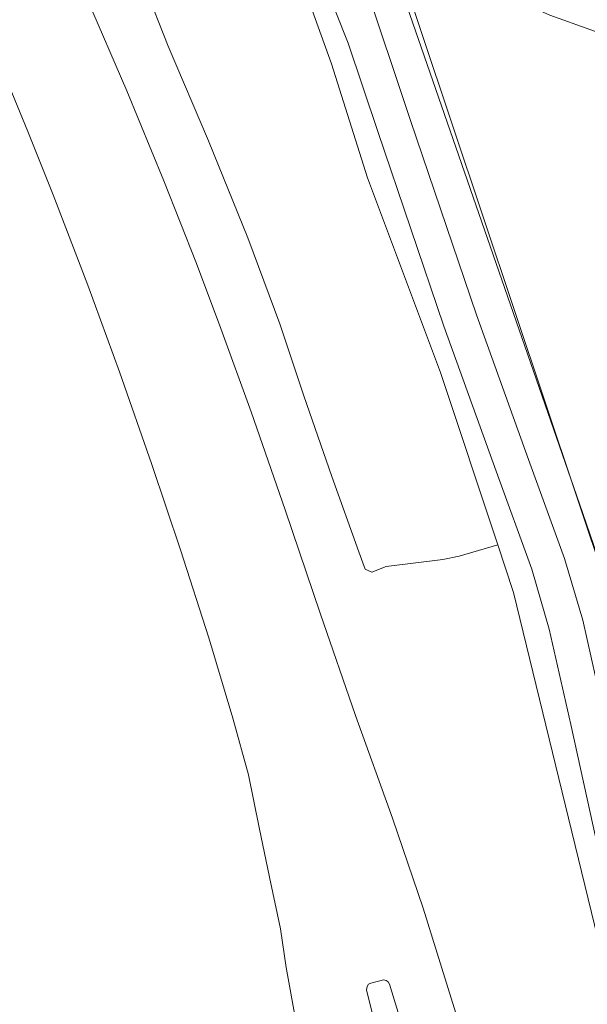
# Model space of a CAD drawing. Header units: metres. Extents: x 250001 to 257773, y 598992 to 609118.
# Tile 24 of 256: x 251252 to 251301, y 600891 to 600976. Entities that reach past the tile are written whole.
import ezdxf
from ezdxf.lldxf.tags import DXFTag

# ---------------------------------------------------------------- set-up
doc = ezdxf.new("R2010")
doc.units = ezdxf.units.M
for name, color, linetype, lineweight in [('B-WE-GR-GROENVOORZIENING-GV', 252, 'Continuous', 18), ('B-WE-IE-TERREINAFSCHEIDING_KUNSTMATIG_HEKWERK-G', 252, 'IE-TERREINAFSCHEIDING-KUNSTMATIG', 18), ('B-WE-KG-GRENS_PERCEEL-G', 150, 'KG-PERCEEL', 18), ('B-WE-OG-WATER-GV', 252, 'Continuous', 18), ('B-WE-OG-WATER_SLOOT-GV', 252, 'Continuous', 18), ('B-WE-VH-VERHARDING_GESLOTEN-GV', 252, 'Continuous', 18), ('B-WE-VH-VERHARDING_OPEN-GV', 252, 'Continuous', 18), ('X-XX-AL-REFERENTIE-G', 7, 'Continuous', 18)]:
    doc.layers.add(name, color=color, linetype=linetype, lineweight=lineweight)
doc.styles.get("Standard").update_dxf_attribs({"font": 'NLCS-ISO.ttf'})
doc.linetypes.add('IE-TERREINAFSCHEIDING-KUNSTMATIG', pattern='A,4,[82,NLCS.shx,S=0.75,R=90,X=0,Y=0],4,-2', length=10)
tags = doc.linetypes.add('KG-PERCEEL', pattern='A,5.5,-2,["P",Standard,S=1.8,R=0,X=-0.5,Y=-0.9],-2,5.5,-2,[5,NLCS.SHX,S=0.75,R=0,X=0,Y=0],-2', length=19).pattern_tags.tags
tags[6] = DXFTag(74, 10)

# ---------------------------------------------------------------- blocks, each defined once
blk = doc.blocks.new('BS2021-132-Xref-KAD-20210617')
at = {"layer": 'B-WE-KG-GRENS_PERCEEL-G', "flags": 128}
blk.add_lwpolyline([(251282.863, 600985.353), (251283.694, 600983.411), (251302.566, 600926.98), (251308.913, 600899.212), (251309.596, 600893.831), (251309.957, 600891.785)], dxfattribs=at)
blk = doc.blocks.new('BS2021-132-Xref-BGT-GRIJS-20210617-aangepast')
at = {"layer": 'B-WE-GR-GROENVOORZIENING-GV', "flags": 128}
for points in [[(251305.696, 600889.082), (251304.436, 600890.923), (251303.142, 600893.285), (251301.712, 600896.605), (251294.419, 600926.612), (251293.046, 600930.742), (251289.711, 600929.761), (251288.268, 600929.485), (251283.369, 600928.889), (251282.115, 600928.382), (251281.546, 600928.64), (251281.35, 600929.187), (251281.005, 600930.149), (251278.665, 600936.671), (251276.228, 600943.674), (251274.161, 600949.906), (251271.368, 600957.363), (251267.971, 600965.788), (251264.477, 600974.004), (251262.432, 600979.226), (251257.923, 600989.329), (251248.138, 600998.608)], [(251250.348, 600993.894), (251253.922, 600986.104), (251257.392, 600978.246), (251260.877, 600970.111), (251264.093, 600962.317), (251266.922, 600955.143), (251269.048, 600949.527), (251271.658, 600942.285), (251274.601, 600933.789), (251277.686, 600924.728), (251280.706, 600915.946), (251283.912, 600907.039), (251286.584, 600899.256), (251290.211, 600887.531)], [(251284.166, 600980.362), (251300.124, 600934.312), (251302.561, 600927.256)], [(251301.108, 600975.399), (251297.563, 600976.673)]]:
    blk.add_lwpolyline(points, dxfattribs=at)
at = {"layer": 'B-WE-IE-TERREINAFSCHEIDING_KUNSTMATIG_HEKWERK-G', "flags": 128}
for points in [[(251283.414, 600982.926), (251283.495, 600982.746), (251284.166, 600980.362), (251300.124, 600934.312), (251302.561, 600927.256), (251308.244, 600900.984), (251310.223, 600891.337)], [(251283.414, 600982.926), (251291.926, 600979.237), (251297.563, 600976.673), (251301.108, 600975.399), (251306.037, 600973.643), (251311.474, 600971.786), (251314.669, 600970.644), (251321.294, 600969.216), (251325.653, 600968.413), (251331.009, 600967.589), (251336.345, 600966.902), (251340.743, 600966.347), (251346.777, 600965.996), (251355.099, 600965.543), (251361.269, 600965.156), (251367.302, 600964.726), (251366.476, 600954.836), (251366.124, 600952.043), (251359.15, 600944.15)]]:
    blk.add_lwpolyline(points, dxfattribs=at)
at = {"layer": 'B-WE-OG-WATER-GV', "flags": 128}
for points in [[(251250.239, 601044.68), (251255.92, 601033.087), (251260.688, 601022.806), (251267.708, 601007.054), (251274.073, 600990.119), (251275.455, 600986.692), (251276.822, 600982.499), (251280.075, 600974.253), (251282.639, 600966.588), (251288.377, 600949.702), (251292.895, 600937.135), (251295.986, 600928.636), (251297.51, 600923.454), (251299.381, 600915.174), (251301.627, 600904.927), (251302.84, 600899.184), (251303.937, 600896.239), (251304.297, 600895.364), (251305.238, 600893.152), (251305.905, 600891.821), (251305.974, 600891.672), (251306.119, 600891.392), (251306.277, 600891.119), (251306.45, 600890.855)], [(251308.094, 600890.499), (251307.54, 600891.18), (251307.067, 600891.971), (251306.757, 600892.632), (251306.479, 600893.556), (251306.346, 600894.953), (251306.431, 600896.024), (251306.286, 600897.383), (251304.56, 600905.558), (251302.31, 600915.826), (251300.415, 600924.209), (251298.837, 600929.573), (251295.716, 600938.155), (251291.209, 600950.693), (251285.481, 600967.546), (251281.364, 600979.855)]]:
    blk.add_lwpolyline(points, dxfattribs=at)
at = {"layer": 'B-WE-OG-WATER_SLOOT-GV', "flags": 128}
for points in [[(251245.839, 601049.069), (251254.69, 601031.689), (251261.66, 601017.15), (251268.48, 601000.67), (251270.609, 600993.189), (251274.649, 600983.569), (251278.64, 600972.469), (251281.737, 600962.592), (251288.075, 600945.693), (251293.046, 600930.742), (251294.419, 600926.612), (251301.712, 600896.605), (251303.142, 600893.285), (251304.436, 600890.923), (251305.696, 600889.082)], [(251302.561, 600927.256), (251300.124, 600934.312), (251284.166, 600980.362)], [(251297.563, 600976.673), (251301.108, 600975.399)], [(251281.364, 600979.855), (251285.481, 600967.546), (251291.209, 600950.693), (251295.716, 600938.155), (251298.837, 600929.573), (251300.415, 600924.209), (251302.31, 600915.826), (251304.56, 600905.558), (251306.286, 600897.383), (251306.431, 600896.024), (251306.346, 600894.953), (251306.479, 600893.556), (251306.757, 600892.632), (251307.067, 600891.971), (251307.54, 600891.18), (251308.094, 600890.499)], [(251306.45, 600890.855), (251306.277, 600891.119), (251306.119, 600891.392), (251305.974, 600891.672), (251305.905, 600891.821), (251305.238, 600893.152), (251304.297, 600895.364), (251303.937, 600896.239), (251302.84, 600899.184), (251301.627, 600904.927), (251299.381, 600915.174), (251297.51, 600923.454), (251295.986, 600928.636), (251292.895, 600937.135), (251288.377, 600949.702), (251282.639, 600966.588), (251280.075, 600974.253), (251276.822, 600982.499), (251275.455, 600986.692), (251274.073, 600990.119), (251267.708, 601007.054), (251260.688, 601022.806), (251255.92, 601033.087), (251250.239, 601044.68)]]:
    blk.add_lwpolyline(points, dxfattribs=at)
at = {"layer": 'B-WE-VH-VERHARDING_GESLOTEN-GV', "flags": 128}
for points in [[(251249.05, 600974.491), (251252.312, 600966.609), (251254.492, 600961.11), (251257.51, 600953.285), (251260.247, 600945.757), (251263.069, 600937.723), (251265.55, 600930.309), (251267.988, 600922.694), (251270.063, 600915.725), (251271.434, 600910.81), (251272.368, 600906.256), (251273.245, 600901.926), (251274.203, 600897.446), (251274.701, 600894.115), (251276.542, 600883.904)], [(251290.211, 600887.531), (251286.584, 600899.256), (251283.912, 600907.039), (251280.706, 600915.946), (251277.686, 600924.728), (251274.601, 600933.789), (251271.658, 600942.285), (251269.048, 600949.527), (251266.922, 600955.143), (251264.093, 600962.317), (251260.877, 600970.111), (251257.392, 600978.246), (251253.922, 600986.104), (251250.348, 600993.894)], [(251283.591, 600884.315), (251281.676, 600892.165), (251281.719, 600892.456), (251281.852, 600892.646), (251282.052, 600892.755), (251282.578, 600892.894), (251282.812, 600892.946), (251283.132, 600893.03), (251283.355, 600892.989), (251283.557, 600892.865), (251283.649, 600892.666), (251287.879, 600878.831)]]:
    blk.add_lwpolyline(points, dxfattribs=at)
at = {"layer": 'B-WE-VH-VERHARDING_OPEN-GV', "flags": 128}
blk.add_lwpolyline([(251287.879, 600878.831), (251283.649, 600892.666), (251283.557, 600892.865), (251283.355, 600892.989), (251283.132, 600893.03), (251282.812, 600892.946), (251282.578, 600892.894), (251282.052, 600892.755), (251281.852, 600892.646), (251281.719, 600892.456), (251281.676, 600892.165), (251283.591, 600884.315)], dxfattribs=at)

msp = doc.modelspace()

# ---------------------------------------------------------------- block references
at = {"layer": 'X-XX-AL-REFERENTIE-G'}
for name in ['BS2021-132-Xref-BGT-GRIJS-20210617-aangepast', 'BS2021-132-Xref-KAD-20210617']:
    msp.add_blockref(name, (0, 0), dxfattribs=at)

doc.saveas('drawing.dxf')
